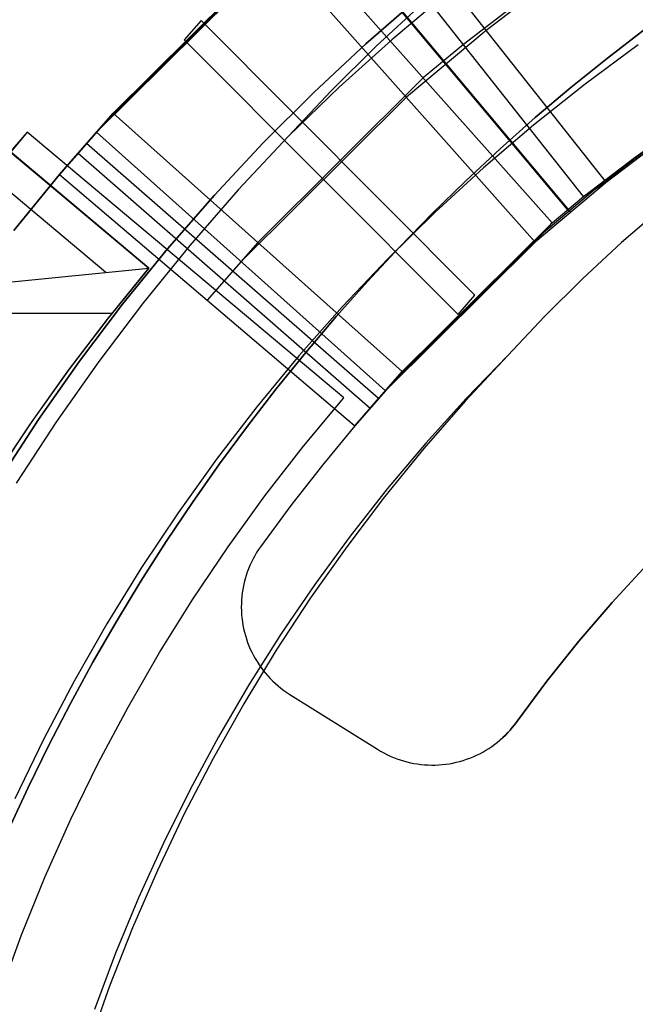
# Model space of a CAD drawing. Header units: millimetres. Extents: x 8929 to 10091, y -2708 to -1691.
# Tile 112 of 196: x 9493.41 to 9499.36, y -2052.38 to -2042.85. Entities that reach past the tile are written whole.
import ezdxf

# ---------------------------------------------------------------- set-up
doc = ezdxf.new("R2010")
doc.units = ezdxf.units.MM
for name, color, linetype in [('1', 7, 'Continuous'), ('COLOR EXT', 7, 'Continuous'), ('PLASTICO NEGRO', 7, 'Continuous')]:
    doc.layers.add(name, color=color, linetype=linetype)

msp = doc.modelspace()

# ---------------------------------------------------------------- linework, layer by layer
at = {"layer": '1', "color": 7, "true_color": 0xf4f4f4}
for p, q in [((9497.2746, -2042.6314, 206.5665), (9496.7538, -2043.0846, 206.5665)), ((9496.7538, -2043.0846, 208.3851), (9497.2746, -2042.6314, 208.3851)), ((9497.2746, -2042.6314, 207.4758), (9496.7538, -2043.0846, 207.4758)), ((9496.7538, -2043.0846, 206.5665), (9496.2489, -2043.5555, 206.5665)), ((9496.2489, -2043.5555, 208.3851), (9496.7538, -2043.0846, 208.3851)), ((9496.7538, -2043.0846, 207.4758), (9496.2489, -2043.5555, 207.4758)), ((9496.2489, -2043.5555, 206.5665), (9495.7606, -2044.0436, 206.5665)), ((9495.7606, -2044.0436, 208.3851), (9496.2489, -2043.5555, 208.3851)), ((9496.2489, -2043.5555, 207.4758), (9495.7606, -2044.0436, 207.4758)), ((9495.7606, -2044.0436, 206.5665), (9495.2894, -2044.5483, 206.5665)), ((9495.2894, -2044.5483, 208.3851), (9495.7606, -2044.0436, 208.3851)), ((9495.7606, -2044.0436, 207.4758), (9495.2894, -2044.5483, 207.4758)), ((9495.2894, -2044.5483, 206.5665), (9494.8359, -2045.0689, 206.5665)), ((9494.8359, -2045.0689, 208.3851), (9495.2894, -2044.5483, 208.3851)), ((9495.2894, -2044.5483, 207.4758), (9494.8359, -2045.0689, 207.4758)), ((9494.8359, -2045.0689, 206.5665), (9494.4006, -2045.6048, 206.5665)), ((9494.4006, -2045.6048, 208.3851), (9494.8359, -2045.0689, 208.3851)), ((9494.8359, -2045.0689, 207.4758), (9494.4006, -2045.6048, 207.4758)), ((9494.4006, -2045.6048, 206.5665), (9493.9841, -2046.1555, 206.5665)), ((9493.9841, -2046.1555, 208.3851), (9494.4006, -2045.6048, 208.3851)), ((9494.4006, -2045.6048, 207.4758), (9493.9841, -2046.1555, 207.4758)), ((9493.9841, -2046.1555, 206.5665), (9493.5869, -2046.7202, 206.5665)), ((9493.5869, -2046.7202, 208.3851), (9493.9841, -2046.1555, 208.3851)), ((9493.9841, -2046.1555, 207.4758), (9493.5869, -2046.7202, 207.4758)), ((9493.5869, -2046.7202, 206.5665), (9493.2094, -2047.2983, 206.5665)), ((9493.2094, -2047.2983, 208.3851), (9493.5869, -2046.7202, 208.3851)), ((9493.5869, -2046.7202, 207.4758), (9493.2094, -2047.2983, 207.4758))]:
    msp.add_line(p, q, dxfattribs=at)
at = {"layer": '1', "color": 7, "true_color": 0xffffff}
for p, q in [((9497.2998, -2042.6948, 44.6532), (9496.8538, -2043.1082, 44.6532)), ((9497.5254, -2042.6068, 44.6532), (9497.0031, -2043.0468, 44.6532)), ((9499.4481, -2042.9481, 37.885), (9499.089, -2043.2232, 37.885)), ((9499.089, -2043.2232, 43.1354), (9499.4481, -2042.9481, 43.1354)), ((9497.0031, -2043.0468, 44.6532), (9496.4961, -2043.5043, 44.6532)), ((9496.8538, -2043.1082, 44.6532), (9496.4221, -2043.5363, 44.6532)), ((9499.3871, -2043.094, 40.5102), (9498.8749, -2043.4744, 40.5102)), ((9499.3871, -2043.094, 43.1354), (9498.8749, -2043.4744, 43.1354)), ((9499.089, -2043.2232, 37.885), (9498.7365, -2043.5072, 37.885)), ((9498.7365, -2043.5072, 43.1354), (9499.089, -2043.2232, 43.1354)), ((9496.4961, -2043.5043, 44.6532), (9496.005, -2043.9789, 44.6532)), ((9496.4221, -2043.5363, 44.6532), (9496.005, -2043.9789, 44.6532)), ((9498.8749, -2043.4744, 40.5102), (9498.376, -2043.8722, 40.5102)), ((9498.8749, -2043.4744, 43.1354), (9498.376, -2043.8722, 43.1354)), ((9498.7365, -2043.5072, 37.885), (9498.3908, -2043.7999, 37.885)), ((9498.3908, -2043.7999, 43.1354), (9498.7365, -2043.5072, 43.1354)), ((9498.3908, -2043.7999, 37.885), (9498.052, -2044.1009, 37.885)), ((9498.052, -2044.1009, 43.1354), (9498.3908, -2043.7999, 43.1354)), ((9498.376, -2043.8722, 40.5102), (9497.8912, -2044.2869, 40.5102)), ((9498.376, -2043.8722, 43.1354), (9497.8912, -2044.2869, 43.1354)), ((9496.005, -2043.9789, 44.6532), (9495.5192, -2044.4997, 44.6532)), ((9498.052, -2044.1009, 37.885), (9497.7202, -2044.4101, 37.885)), ((9497.7202, -2044.4101, 43.1354), (9498.052, -2044.1009, 43.1354)), ((9497.8912, -2044.2869, 40.5102), (9497.421, -2044.7182, 40.5102)), ((9497.8912, -2044.2869, 43.1354), (9497.421, -2044.7182, 43.1354)), ((9497.7202, -2044.4101, 37.885), (9497.3956, -2044.7273, 37.885)), ((9497.3956, -2044.7273, 43.1354), (9497.7202, -2044.4101, 43.1354)), ((9495.5192, -2044.4997, 44.6532), (9495.0513, -2045.0369, 44.6532)), ((9499.6174, -2044.6701, 36.4032), (9499.2267, -2045.0085, 36.4032)), ((9497.421, -2044.7182, 40.5102), (9496.966, -2045.1654, 40.5102)), ((9497.421, -2044.7182, 43.1354), (9496.966, -2045.1654, 43.1354)), ((9497.3956, -2044.7273, 37.885), (9497.0783, -2045.0522, 37.885)), ((9497.0783, -2045.0522, 43.1354), (9497.3956, -2044.7273, 43.1354)), ((9495.0513, -2045.0369, 44.6532), (9494.602, -2045.5897, 44.6532)), ((9497.0783, -2045.0522, 37.885), (9496.7685, -2045.3845, 37.885)), ((9496.7685, -2045.3845, 43.1354), (9497.0783, -2045.0522, 43.1354)), ((9499.2267, -2045.0085, 36.4032), (9498.8476, -2045.3598, 36.4032)), ((9496.966, -2045.1654, 40.5102), (9496.5267, -2045.6281, 40.5102)), ((9496.966, -2045.1654, 43.1354), (9496.5267, -2045.6281, 43.1354)), ((9498.8476, -2045.3598, 36.4032), (9498.4806, -2045.7238, 36.4032)), ((9496.7685, -2045.3845, 37.885), (9496.4664, -2045.7241, 37.885)), ((9496.4664, -2045.7241, 43.1354), (9496.7685, -2045.3845, 43.1354)), ((9494.602, -2045.5897, 44.6532), (9494.1719, -2046.1574, 44.6532)), ((9496.5267, -2045.6281, 40.5102), (9496.1036, -2046.1057, 40.5102)), ((9496.5267, -2045.6281, 43.1354), (9496.1036, -2046.1057, 43.1354)), ((9496.4664, -2045.7241, 37.885), (9496.172, -2046.0707, 37.885)), ((9496.172, -2046.0707, 43.1354), (9496.4664, -2045.7241, 43.1354)), ((9498.4806, -2045.7238, 36.4032), (9498.1261, -2046.0999, 36.4032)), ((9496.1036, -2046.1057, 40.5102), (9495.6973, -2046.5975, 40.5102)), ((9496.1036, -2046.1057, 43.1354), (9495.6973, -2046.5975, 43.1354)), ((9496.172, -2046.0707, 37.885), (9495.8855, -2046.4241, 37.885)), ((9495.8855, -2046.4241, 43.1354), (9496.172, -2046.0707, 43.1354)), ((9498.1261, -2046.0999, 36.4032), (9497.7131, -2046.5427, 36.4032)), ((9498.1261, -2046.0999, 36.4032), (9497.7227, -2046.5173, 36.4032)), ((9494.1719, -2046.1574, 44.6532), (9493.7613, -2046.7395, 44.6532)), ((9495.8855, -2046.4241, 37.885), (9495.6071, -2046.784, 37.885)), ((9495.6071, -2046.784, 43.1354), (9495.8855, -2046.4241, 43.1354)), ((9495.6973, -2046.5975, 40.5102), (9495.3082, -2047.1032, 40.5102)), ((9495.6973, -2046.5975, 43.1354), (9495.3082, -2047.1032, 43.1354)), ((9497.7131, -2046.5427, 36.4032), (9497.3154, -2046.9993, 36.4032)), ((9497.7227, -2046.5173, 36.4032), (9497.3338, -2046.9483, 36.4032)), ((9493.7613, -2046.7395, 44.6532), (9493.3708, -2047.3353, 44.6532)), ((9495.6071, -2046.784, 37.885), (9495.3368, -2047.1502, 37.885)), ((9495.3368, -2047.1502, 43.1354), (9495.6071, -2046.784, 43.1354)), ((9497.3338, -2046.9483, 36.4032), (9496.9598, -2047.3923, 36.4032)), ((9497.3154, -2046.9993, 36.4032), (9496.9335, -2047.4691, 36.4032)), ((9495.3082, -2047.1032, 40.5102), (9494.9367, -2047.6219, 40.5102)), ((9495.3082, -2047.1032, 43.1354), (9494.9367, -2047.6219, 43.1354)), ((9495.3368, -2047.1502, 37.885), (9495.0749, -2047.5225, 37.885)), ((9495.0749, -2047.5225, 43.1354), (9495.3368, -2047.1502, 43.1354)), ((9496.9598, -2047.3923, 36.4032), (9496.6012, -2047.8487, 36.4032)), ((9495.0749, -2047.5225, 37.885), (9494.8215, -2047.9006, 37.885)), ((9494.8215, -2047.9006, 43.1354), (9495.0749, -2047.5225, 43.1354)), ((9496.9335, -2047.4691, 36.4032), (9496.5679, -2047.9517, 36.4032)), ((9494.9367, -2047.6219, 40.5102), (9494.5834, -2048.1532, 40.5102)), ((9494.9367, -2047.6219, 43.1354), (9494.5834, -2048.1532, 43.1354)), ((9494.8215, -2047.9006, 37.885), (9494.5768, -2048.2844, 37.885)), ((9494.5768, -2048.2844, 43.1354), (9494.8215, -2047.9006, 43.1354)), ((9496.6012, -2047.8487, 36.4032), (9496.2584, -2048.3172, 36.4032)), ((9496.5679, -2047.9517, 36.4032), (9496.2189, -2048.4465, 36.4032)), ((9494.5834, -2048.1532, 40.5102), (9494.2486, -2048.6963, 40.5102)), ((9494.5834, -2048.1532, 43.1354), (9494.2486, -2048.6963, 43.1354)), ((9494.5768, -2048.2844, 37.885), (9494.3408, -2048.6735, 37.885)), ((9494.3408, -2048.6735, 43.1354), (9494.5768, -2048.2844, 43.1354)), ((9496.2584, -2048.3172, 36.4032), (9495.9318, -2048.7971, 36.4032)), ((9496.2189, -2048.4465, 36.4032), (9495.887, -2048.9529, 36.4032)), ((9494.2486, -2048.6963, 40.5102), (9493.9328, -2049.2506, 40.5102)), ((9494.2486, -2048.6963, 43.1354), (9493.9328, -2049.2506, 43.1354)), ((9494.3408, -2048.6735, 37.885), (9494.1138, -2049.0678, 37.885)), ((9494.1138, -2049.0678, 43.1354), (9494.3408, -2048.6735, 43.1354)), ((9495.9318, -2048.7971, 36.4032), (9495.6218, -2049.2878, 36.4032)), ((9495.887, -2048.9529, 36.4032), (9495.5725, -2049.4703, 36.4032)), ((9494.1138, -2049.0678, 37.885), (9493.8958, -2049.4669, 37.885)), ((9493.8958, -2049.4669, 43.1354), (9494.1138, -2049.0678, 43.1354)), ((9493.9328, -2049.2506, 40.5102), (9493.6363, -2049.8156, 40.5102)), ((9493.9328, -2049.2506, 43.1354), (9493.6363, -2049.8156, 43.1354)), ((9495.6218, -2049.2878, 36.4032), (9495.3287, -2049.7889, 36.4032)), ((9493.8958, -2049.4669, 37.885), (9493.687, -2049.8708, 37.885)), ((9493.687, -2049.8708, 43.1354), (9493.8958, -2049.4669, 43.1354)), ((9495.5725, -2049.4703, 36.4032), (9495.2759, -2049.9982, 36.4032)), ((9493.6363, -2049.8156, 40.5102), (9493.3595, -2050.3904, 40.5102)), ((9493.6363, -2049.8156, 43.1354), (9493.3595, -2050.3904, 43.1354)), ((9495.3287, -2049.7889, 36.4032), (9495.0529, -2050.2996, 36.4032)), ((9493.687, -2049.8708, 37.885), (9493.4876, -2050.2791, 37.885)), ((9493.4876, -2050.2791, 43.1354), (9493.687, -2049.8708, 43.1354)), ((9495.2759, -2049.9982, 36.4032), (9494.9974, -2050.5358, 36.4032)), ((9493.4876, -2050.2791, 37.885), (9493.2978, -2050.6915, 37.885)), ((9493.2978, -2050.6915, 43.1354), (9493.4876, -2050.2791, 43.1354)), ((9495.0529, -2050.2996, 36.4032), (9494.7947, -2050.8195, 36.4032)), ((9494.9974, -2050.5358, 36.4032), (9494.7374, -2051.0826, 36.4032)), ((9494.7947, -2050.8195, 36.4032), (9494.5543, -2051.3479, 36.4032)), ((9494.7374, -2051.0826, 36.4032), (9494.4962, -2051.638, 36.4032)), ((9494.5543, -2051.3479, 36.4032), (9494.3322, -2051.8842, 36.4032)), ((9494.4962, -2051.638, 36.4032), (9494.2741, -2052.2013, 36.4032)), ((9494.3322, -2051.8842, 36.4032), (9494.1285, -2052.4278, 36.4032)), ((9494.2741, -2052.2013, 36.4032), (9494.0712, -2052.7718, 36.4032))]:
    msp.add_line(p, q, dxfattribs=at)
at = {"layer": 'COLOR EXT', "color": 30, "true_color": 0xff8d00}
for p, q in [((9494.6551, -2045.2559, 33.9035), (9492.1272, -2043.1347, 33.9035)), ((9492.012, -2043.426, 34.2006), (9494.2382, -2045.294, 34.2006)), ((9493.4763, -2043.9405, 16.6035), (9493.0065, -2044.5065, 16.6035)), ((9493.4763, -2043.9405, 20.1035), (9493.3145, -2044.1311, 20.1035)), ((9493.4763, -2043.9405, 20.1035), (9493.4763, -2043.9405, 16.6035)), ((9496.5408, -2046.5118, 16.6035), (9493.4763, -2043.9405, 16.6035)), ((9496.5408, -2046.5118, 20.1035), (9493.4763, -2043.9405, 20.1035)), ((9496.5408, -2046.5118, 18.3535), (9493.4763, -2043.9405, 18.3535)), ((9493.3145, -2044.1311, 31.9035), (9494.6551, -2045.2559, 31.9035)), ((9493.2645, -2045.3945, 34.9035), (9494.6551, -2045.2559, 33.9035)), ((9494.2549, -2045.7485, 33.9035), (9494.6551, -2045.2559, 33.9035)), ((9494.2549, -2045.7485, 32.6535), (9494.6551, -2045.2559, 32.6535)), ((9494.6551, -2045.2559, 31.9035), (9494.2624, -2045.739, 31.9035)), ((9494.6551, -2045.2559, 33.9035), (9494.6551, -2045.2559, 31.9035)), ((9495.0085, -2045.2262, 16.6035), (9495.0085, -2045.2262, 20.1035)), ((9494.2975, -2045.6946, 31.9035), (9492.1188, -2045.6946, 31.9035)), ((9493.8706, -2046.2535, 33.9035), (9494.2549, -2045.7485, 33.9035)), ((9493.8706, -2046.2535, 32.6535), (9494.2549, -2045.7485, 32.6535)), ((9494.2624, -2045.739, 31.9035), (9493.885, -2046.234, 31.9035)), ((9493.5025, -2046.7705, 33.9035), (9493.8706, -2046.2535, 33.9035)), ((9493.5025, -2046.7705, 32.6535), (9493.8706, -2046.2535, 32.6535)), ((9493.885, -2046.234, 31.9035), (9493.5231, -2046.7406, 31.9035)), ((9496.1509, -2046.9793, 16.6035), (9496.5408, -2046.5118, 16.6035)), ((9496.1509, -2046.9793, 20.1035), (9496.5408, -2046.5118, 20.1035)), ((9496.1509, -2046.9793, 18.3535), (9496.5408, -2046.5118, 18.3535)), ((9496.5408, -2046.5118, 20.1035), (9496.5408, -2046.5118, 16.6035)), ((9493.1509, -2047.2989, 33.9035), (9493.5025, -2046.7705, 33.9035)), ((9493.1509, -2047.2989, 32.6535), (9493.5025, -2046.7705, 32.6535)), ((9493.5231, -2046.7406, 31.9035), (9493.1772, -2047.2582, 31.9035)), ((9495.7774, -2047.4599, 16.6035), (9496.1509, -2046.9793, 16.6035)), ((9495.7774, -2047.4599, 20.1035), (9496.1509, -2046.9793, 20.1035)), ((9495.7774, -2047.4599, 18.3535), (9496.1509, -2046.9793, 18.3535)), ((9495.4205, -2047.953, 16.6035), (9495.7774, -2047.4599, 16.6035)), ((9495.4205, -2047.953, 20.1035), (9495.7774, -2047.4599, 20.1035)), ((9495.4205, -2047.953, 18.3535), (9495.7774, -2047.4599, 18.3535)), ((9495.0807, -2048.458, 16.6035), (9495.4205, -2047.953, 16.6035)), ((9495.0807, -2048.458, 20.1035), (9495.4205, -2047.953, 20.1035)), ((9495.0807, -2048.458, 18.3535), (9495.4205, -2047.953, 18.3535)), ((9494.7585, -2048.9744, 16.6035), (9495.0807, -2048.458, 16.6035)), ((9494.7585, -2048.9744, 20.1035), (9495.0807, -2048.458, 20.1035)), ((9494.7585, -2048.9744, 18.3535), (9495.0807, -2048.458, 18.3535)), ((9494.4541, -2049.5016, 16.6035), (9494.7585, -2048.9744, 16.6035)), ((9494.4541, -2049.5016, 20.1035), (9494.7585, -2048.9744, 20.1035)), ((9494.4541, -2049.5016, 18.3535), (9494.7585, -2048.9744, 18.3535)), ((9494.168, -2050.0388, 16.6035), (9494.4541, -2049.5016, 16.6035)), ((9494.168, -2050.0388, 20.1035), (9494.4541, -2049.5016, 20.1035)), ((9494.168, -2050.0388, 18.3535), (9494.4541, -2049.5016, 18.3535)), ((9493.9005, -2050.5856, 16.6035), (9494.168, -2050.0388, 16.6035)), ((9493.9005, -2050.5856, 20.1035), (9494.168, -2050.0388, 20.1035)), ((9493.9005, -2050.5856, 18.3535), (9494.168, -2050.0388, 18.3535)), ((9493.6519, -2051.1412, 16.6035), (9493.9005, -2050.5856, 16.6035)), ((9493.6519, -2051.1412, 20.1035), (9493.9005, -2050.5856, 20.1035)), ((9493.6519, -2051.1412, 18.3535), (9493.9005, -2050.5856, 18.3535)), ((9493.4225, -2051.705, 16.6035), (9493.6519, -2051.1412, 16.6035)), ((9493.4225, -2051.705, 20.1035), (9493.6519, -2051.1412, 20.1035)), ((9493.4225, -2051.705, 18.3535), (9493.6519, -2051.1412, 18.3535)), ((9493.2126, -2052.2764, 16.6035), (9493.4225, -2051.705, 16.6035)), ((9493.2126, -2052.2764, 20.1035), (9493.4225, -2051.705, 20.1035)), ((9493.2126, -2052.2764, 18.3535), (9493.4225, -2051.705, 18.3535))]:
    msp.add_line(p, q, dxfattribs=at)
at = {"layer": 'PLASTICO NEGRO', "color": 254, "true_color": 0xcad1ee}
for p, q in [((9496.7537, -2041.486, 31.8559), (9499.077, -2044.4286, 31.778)), ((9498.8582, -2044.5622, 30.3), (9496.5349, -2041.6196, 30.3779)), ((9498.7047, -2044.6874, 30.318), (9496.296, -2041.8147, 30.4053)), ((9496.3222, -2041.8385, 31.9043), (9498.7309, -2044.7113, 31.8171)), ((9494.3105, -2043.7559, 29.9685), (9496.0626, -2042.0157, 30.3798)), ((9498.5552, -2044.8163, 30.3013), (9496.0626, -2042.0157, 30.3798)), ((9495.9808, -2042.1092, 31.1195), (9494.2298, -2043.8484, 30.7084)), ((9494.149, -2043.9409, 31.4482), (9495.899, -2042.2028, 31.8591)), ((9495.899, -2042.2028, 31.8591), (9498.3916, -2045.0034, 31.7806)), ((9498.4423, -2042.5538, 31.7028), (9497.9153, -2042.9573, 31.8169)), ((9498.2249, -2042.6864, 30.2246), (9497.6965, -2043.0909, 30.339)), ((9495.16, -2042.8614, 30.1737), (9494.9975, -2043.0475, 31.6532)), ((9497.8078, -2045.5166, 30.1306), (9495.16, -2042.8614, 30.1737)), ((9497.9153, -2042.9573, 31.8169), (9497.1453, -2043.6031, 31.8198)), ((9494.9975, -2043.0475, 31.6532), (9497.6452, -2045.7027, 31.6101)), ((9497.6965, -2043.0909, 30.339), (9497.3089, -2043.416, 30.3406)), ((9497.3089, -2043.416, 30.3406), (9495.7074, -2045.0066, 29.9646)), ((9497.1453, -2043.6031, 31.8198), (9495.5459, -2045.1916, 31.4443)), ((9493.7917, -2044.3501, 29.9035), (9494.3105, -2043.7559, 29.9685)), ((9494.3105, -2043.7559, 29.9685), (9494.149, -2043.9409, 31.4482)), ((9497.1043, -2046.2573, 29.9607), (9494.3105, -2043.7559, 29.9685)), ((9499.3571, -2044.1814, 30.1922), (9499.8692, -2043.8184, 30.0847)), ((9494.2298, -2043.8484, 30.7084), (9493.7917, -2044.3501, 30.6535)), ((9493.7917, -2044.3501, 31.4035), (9494.149, -2043.9409, 31.4482)), ((9494.149, -2043.9409, 31.4482), (9496.9428, -2046.4423, 31.4404)), ((9494.0501, -2044.0503, 29.9198), (9493.9698, -2044.1434, 31.4147)), ((9496.8749, -2046.5167, 29.9178), (9494.0501, -2044.0503, 29.9198)), ((9499.4657, -2044.1152, 30.9313), (9498.9676, -2044.4954, 31.039)), ((9499.5743, -2044.049, 31.6705), (9499.077, -2044.4286, 31.778)), ((9493.9698, -2044.1434, 31.4147), (9496.7946, -2046.6099, 31.4127)), ((9498.8582, -2044.5622, 30.3), (9499.3571, -2044.1814, 30.1922)), ((9493.347, -2044.8905, 29.9035), (9493.7917, -2044.3501, 29.9035)), ((9493.347, -2044.8905, 31.4035), (9493.7917, -2044.3501, 31.4035)), ((9493.7917, -2044.3501, 30.6535), (9493.347, -2044.8905, 30.6535)), ((9493.7917, -2044.3501, 31.4035), (9493.7917, -2044.3501, 29.9035)), ((9493.7917, -2044.3501, 31.4035), (9496.6478, -2046.7802, 31.4035)), ((9493.7917, -2044.3501, 29.9035), (9496.6478, -2046.7802, 29.9035)), ((9499.077, -2044.4286, 31.778), (9498.3916, -2045.0034, 31.7806)), ((9498.9676, -2044.4954, 31.039), (9498.4734, -2044.9098, 31.0409)), ((9499.077, -2044.4286, 31.778), (9498.8582, -2044.5622, 30.3)), ((9498.5552, -2044.8163, 30.3013), (9498.8582, -2044.5622, 30.3)), ((9498.7309, -2044.7113, 31.8171), (9498.7047, -2044.6874, 30.318)), ((9497.1043, -2046.2573, 29.9607), (9498.5552, -2044.8163, 30.3013)), ((9498.3916, -2045.0034, 31.7806), (9498.5552, -2044.8163, 30.3013)), ((9498.4734, -2044.9098, 31.0409), (9497.0236, -2046.3498, 30.7006)), ((9495.7074, -2045.0066, 29.9646), (9495.2198, -2045.5651, 29.9035)), ((9498.3916, -2045.0034, 31.7806), (9496.9428, -2046.4423, 31.4404)), ((9495.5459, -2045.1916, 31.4443), (9495.2198, -2045.5651, 31.4035)), ((9497.6452, -2045.7027, 31.6101), (9497.8078, -2045.5166, 30.1306)), ((9496.6478, -2046.7802, 29.9035), (9497.1043, -2046.2573, 29.9607)), ((9496.9428, -2046.4423, 31.4404), (9497.1043, -2046.2573, 29.9607)), ((9497.0236, -2046.3498, 30.7006), (9496.6478, -2046.7802, 30.6535)), ((9496.9428, -2046.4423, 31.4404), (9496.6478, -2046.7802, 31.4035)), ((9496.7946, -2046.6099, 31.4127), (9496.8749, -2046.5167, 29.9178)), ((9496.6478, -2046.7802, 31.4035), (9496.3324, -2047.1616, 31.4035)), ((9496.6478, -2046.7802, 29.9035), (9496.3324, -2047.1616, 29.9035)), ((9496.6478, -2046.7802, 30.6535), (9496.3324, -2047.1616, 30.6535)), ((9496.6478, -2046.7802, 31.4035), (9496.6478, -2046.7802, 29.9035)), ((9496.3324, -2047.1616, 31.4035), (9496.0279, -2047.5519, 31.4035)), ((9496.3324, -2047.1616, 29.9035), (9496.0279, -2047.5519, 29.9035)), ((9496.3324, -2047.1616, 30.6535), (9496.0279, -2047.5519, 30.6535)), ((9496.1788, -2047.3557, 29.9035), (9496.1788, -2047.3557, 31.4035)), ((9496.0279, -2047.5519, 31.4035), (9495.7346, -2047.9506, 31.4035)), ((9496.0279, -2047.5519, 29.9035), (9495.7346, -2047.9506, 29.9035)), ((9496.0279, -2047.5519, 30.6535), (9495.7346, -2047.9506, 30.6535)), ((9495.6963, -2048.0084, 29.9035), (9495.6786, -2048.0383, 29.9035)), ((9495.6963, -2048.0084, 31.4035), (9495.6786, -2048.0383, 31.4035)), ((9495.6963, -2048.0084, 30.6535), (9495.6786, -2048.0383, 30.6535)), ((9495.7149, -2047.9792, 29.9035), (9495.6963, -2048.0084, 29.9035)), ((9495.7149, -2047.9792, 31.4035), (9495.6963, -2048.0084, 31.4035)), ((9495.7149, -2047.9792, 30.6535), (9495.6963, -2048.0084, 30.6535)), ((9495.7346, -2047.9506, 29.9035), (9495.7149, -2047.9792, 29.9035)), ((9495.7346, -2047.9506, 31.4035), (9495.7149, -2047.9792, 31.4035)), ((9495.7346, -2047.9506, 30.6535), (9495.7149, -2047.9792, 30.6535)), ((9495.7346, -2047.9506, 31.4035), (9495.7346, -2047.9506, 29.9035)), ((9495.6465, -2048.0998, 29.9035), (9495.632, -2048.1314, 29.9035)), ((9495.6465, -2048.0998, 31.4035), (9495.632, -2048.1314, 31.4035)), ((9495.6465, -2048.0998, 30.6535), (9495.632, -2048.1314, 30.6535)), ((9495.662, -2048.0688, 29.9035), (9495.6465, -2048.0998, 29.9035)), ((9495.662, -2048.0688, 31.4035), (9495.6465, -2048.0998, 31.4035)), ((9495.662, -2048.0688, 30.6535), (9495.6465, -2048.0998, 30.6535)), ((9495.6786, -2048.0383, 29.9035), (9495.662, -2048.0688, 29.9035)), ((9495.6786, -2048.0383, 31.4035), (9495.662, -2048.0688, 31.4035)), ((9495.6786, -2048.0383, 30.6535), (9495.662, -2048.0688, 30.6535)), ((9499.1371, -2048.4891, 29.9035), (9499.4723, -2048.1247, 29.9035)), ((9499.1371, -2048.4891, 31.4035), (9499.4723, -2048.1247, 31.4035)), ((9499.4723, -2048.1247, 30.6535), (9499.1371, -2048.4891, 30.6535)), ((9495.6065, -2048.1959, 29.9035), (9495.5954, -2048.2288, 29.9035)), ((9495.6065, -2048.1959, 31.4035), (9495.5954, -2048.2288, 31.4035)), ((9495.6065, -2048.1959, 30.6535), (9495.5954, -2048.2288, 30.6535)), ((9495.6187, -2048.1634, 29.9035), (9495.6065, -2048.1959, 29.9035)), ((9495.6187, -2048.1634, 31.4035), (9495.6065, -2048.1959, 31.4035)), ((9495.6187, -2048.1634, 30.6535), (9495.6065, -2048.1959, 30.6535)), ((9495.632, -2048.1314, 29.9035), (9495.6187, -2048.1634, 29.9035)), ((9495.632, -2048.1314, 31.4035), (9495.6187, -2048.1634, 31.4035)), ((9495.632, -2048.1314, 30.6535), (9495.6187, -2048.1634, 30.6535)), ((9495.5767, -2048.2957, 29.9035), (9495.5691, -2048.3295, 29.9035)), ((9495.5767, -2048.2957, 31.4035), (9495.5691, -2048.3295, 31.4035)), ((9495.5767, -2048.2957, 30.6535), (9495.5691, -2048.3295, 30.6535)), ((9495.5854, -2048.2621, 29.9035), (9495.5767, -2048.2957, 29.9035)), ((9495.5854, -2048.2621, 31.4035), (9495.5767, -2048.2957, 31.4035)), ((9495.5854, -2048.2621, 30.6535), (9495.5767, -2048.2957, 30.6535)), ((9495.5954, -2048.2288, 29.9035), (9495.5854, -2048.2621, 29.9035)), ((9495.5954, -2048.2288, 31.4035), (9495.5854, -2048.2621, 31.4035)), ((9495.5954, -2048.2288, 30.6535), (9495.5854, -2048.2621, 30.6535)), ((9495.5574, -2048.3979, 29.9035), (9495.5533, -2048.4324, 29.9035)), ((9495.5574, -2048.3979, 31.4035), (9495.5533, -2048.4324, 31.4035)), ((9495.5574, -2048.3979, 30.6535), (9495.5533, -2048.4324, 30.6535)), ((9495.5626, -2048.3636, 29.9035), (9495.5574, -2048.3979, 29.9035)), ((9495.5626, -2048.3636, 31.4035), (9495.5574, -2048.3979, 31.4035)), ((9495.5626, -2048.3636, 30.6535), (9495.5574, -2048.3979, 30.6535)), ((9495.5691, -2048.3295, 29.9035), (9495.5626, -2048.3636, 29.9035)), ((9495.5691, -2048.3295, 31.4035), (9495.5626, -2048.3636, 31.4035)), ((9495.5691, -2048.3295, 30.6535), (9495.5626, -2048.3636, 30.6535)), ((9495.5489, -2048.5017, 29.9035), (9495.5484, -2048.5364, 29.9035)), ((9495.5489, -2048.5017, 31.4035), (9495.5484, -2048.5364, 31.4035)), ((9495.5489, -2048.5017, 30.6535), (9495.5484, -2048.5364, 30.6535)), ((9495.5505, -2048.467, 29.9035), (9495.5489, -2048.5017, 29.9035)), ((9495.5505, -2048.467, 31.4035), (9495.5489, -2048.5017, 31.4035)), ((9495.5505, -2048.467, 30.6535), (9495.5489, -2048.5017, 30.6535)), ((9495.5533, -2048.4324, 29.9035), (9495.5505, -2048.467, 29.9035)), ((9495.5533, -2048.4324, 31.4035), (9495.5505, -2048.467, 31.4035)), ((9495.5533, -2048.4324, 30.6535), (9495.5505, -2048.467, 30.6535)), ((9498.8147, -2048.8647, 29.9035), (9499.1371, -2048.4891, 29.9035)), ((9498.8147, -2048.8647, 31.4035), (9499.1371, -2048.4891, 31.4035)), ((9499.1371, -2048.4891, 30.6535), (9498.8147, -2048.8647, 30.6535)), ((9495.5484, -2048.5364, 29.9035), (9495.5492, -2048.5711, 29.9035)), ((9495.5484, -2048.5364, 31.4035), (9495.5492, -2048.5711, 31.4035)), ((9495.5484, -2048.5364, 30.6535), (9495.5492, -2048.5711, 30.6535)), ((9495.5492, -2048.5711, 29.9035), (9495.5511, -2048.6057, 29.9035)), ((9495.5492, -2048.5711, 31.4035), (9495.5511, -2048.6057, 31.4035)), ((9495.5492, -2048.5711, 30.6535), (9495.5511, -2048.6057, 30.6535)), ((9495.5511, -2048.6057, 29.9035), (9495.5543, -2048.6403, 29.9035)), ((9495.5511, -2048.6057, 31.4035), (9495.5543, -2048.6403, 31.4035)), ((9495.5511, -2048.6057, 30.6535), (9495.5543, -2048.6403, 30.6535)), ((9495.5543, -2048.6403, 29.9035), (9495.5587, -2048.6747, 29.9035)), ((9495.5543, -2048.6403, 31.4035), (9495.5587, -2048.6747, 31.4035)), ((9495.5543, -2048.6403, 30.6535), (9495.5587, -2048.6747, 30.6535)), ((9495.5587, -2048.6747, 29.9035), (9495.5642, -2048.709, 29.9035)), ((9495.5587, -2048.6747, 31.4035), (9495.5642, -2048.709, 31.4035)), ((9495.5587, -2048.6747, 30.6535), (9495.5642, -2048.709, 30.6535)), ((9495.5642, -2048.709, 29.9035), (9495.571, -2048.743, 29.9035)), ((9495.5642, -2048.709, 31.4035), (9495.571, -2048.743, 31.4035)), ((9495.5642, -2048.709, 30.6535), (9495.571, -2048.743, 30.6535)), ((9495.571, -2048.743, 29.9035), (9495.5789, -2048.7768, 29.9035)), ((9495.571, -2048.743, 31.4035), (9495.5789, -2048.7768, 31.4035)), ((9495.571, -2048.743, 30.6535), (9495.5789, -2048.7768, 30.6535)), ((9495.5789, -2048.7768, 29.9035), (9495.588, -2048.8103, 29.9035)), ((9495.5789, -2048.7768, 31.4035), (9495.588, -2048.8103, 31.4035)), ((9495.5789, -2048.7768, 30.6535), (9495.588, -2048.8103, 30.6535)), ((9495.588, -2048.8103, 29.9035), (9495.5982, -2048.8435, 29.9035)), ((9495.588, -2048.8103, 31.4035), (9495.5982, -2048.8435, 31.4035)), ((9495.588, -2048.8103, 30.6535), (9495.5982, -2048.8435, 30.6535)), ((9495.5982, -2048.8435, 29.9035), (9495.6096, -2048.8763, 29.9035)), ((9495.5982, -2048.8435, 31.4035), (9495.6096, -2048.8763, 31.4035)), ((9495.5982, -2048.8435, 30.6535), (9495.6096, -2048.8763, 30.6535)), ((9495.6096, -2048.8763, 29.9035), (9495.6222, -2048.9087, 29.9035)), ((9495.6096, -2048.8763, 31.4035), (9495.6222, -2048.9087, 31.4035)), ((9495.6096, -2048.8763, 30.6535), (9495.6222, -2048.9087, 30.6535)), ((9498.5052, -2049.2511, 29.9035), (9498.8147, -2048.8647, 29.9035)), ((9498.5052, -2049.2511, 31.4035), (9498.8147, -2048.8647, 31.4035)), ((9498.8147, -2048.8647, 30.6535), (9498.5052, -2049.2511, 30.6535)), ((9495.6222, -2048.9087, 29.9035), (9495.6358, -2048.9406, 29.9035)), ((9495.6222, -2048.9087, 31.4035), (9495.6358, -2048.9406, 31.4035)), ((9495.6222, -2048.9087, 30.6535), (9495.6358, -2048.9406, 30.6535)), ((9495.6358, -2048.9406, 29.9035), (9495.6505, -2048.972, 29.9035)), ((9495.6358, -2048.9406, 31.4035), (9495.6505, -2048.972, 31.4035)), ((9495.6358, -2048.9406, 30.6535), (9495.6505, -2048.972, 30.6535)), ((9495.6505, -2048.972, 29.9035), (9495.6664, -2049.0029, 29.9035)), ((9495.6505, -2048.972, 31.4035), (9495.6664, -2049.0029, 31.4035)), ((9495.6505, -2048.972, 30.6535), (9495.6664, -2049.0029, 30.6535)), ((9495.6664, -2049.0029, 29.9035), (9495.6832, -2049.0332, 29.9035)), ((9495.6664, -2049.0029, 31.4035), (9495.6832, -2049.0332, 31.4035)), ((9495.6664, -2049.0029, 30.6535), (9495.6832, -2049.0332, 30.6535)), ((9495.6832, -2049.0332, 29.9035), (9495.7012, -2049.0629, 29.9035)), ((9495.6832, -2049.0332, 31.4035), (9495.7012, -2049.0629, 31.4035)), ((9495.6832, -2049.0332, 30.6535), (9495.7012, -2049.0629, 30.6535)), ((9495.7012, -2049.0629, 29.9035), (9495.7201, -2049.092, 29.9035)), ((9495.7012, -2049.0629, 31.4035), (9495.7201, -2049.092, 31.4035)), ((9495.7012, -2049.0629, 30.6535), (9495.7201, -2049.092, 30.6535)), ((9495.7201, -2049.092, 29.9035), (9495.7401, -2049.1204, 29.9035)), ((9495.7201, -2049.092, 31.4035), (9495.7401, -2049.1204, 31.4035)), ((9495.7201, -2049.092, 30.6535), (9495.7401, -2049.1204, 30.6535)), ((9495.7401, -2049.1204, 29.9035), (9495.761, -2049.1481, 29.9035)), ((9495.7401, -2049.1204, 31.4035), (9495.761, -2049.1481, 31.4035)), ((9495.7401, -2049.1204, 30.6535), (9495.761, -2049.1481, 30.6535)), ((9495.761, -2049.1481, 29.9035), (9495.7828, -2049.1751, 29.9035)), ((9495.761, -2049.1481, 31.4035), (9495.7828, -2049.1751, 31.4035)), ((9495.761, -2049.1481, 30.6535), (9495.7828, -2049.1751, 30.6535)), ((9495.7828, -2049.1751, 29.9035), (9495.8056, -2049.2013, 29.9035)), ((9495.7828, -2049.1751, 31.4035), (9495.8056, -2049.2013, 31.4035)), ((9495.7828, -2049.1751, 30.6535), (9495.8056, -2049.2013, 30.6535)), ((9495.8056, -2049.2013, 29.9035), (9495.8293, -2049.2266, 29.9035)), ((9495.8056, -2049.2013, 31.4035), (9495.8293, -2049.2266, 31.4035)), ((9495.8056, -2049.2013, 30.6535), (9495.8293, -2049.2266, 30.6535)), ((9495.8164, -2049.213, 29.9035), (9495.8164, -2049.213, 31.4035)), ((9495.8293, -2049.2266, 29.9035), (9495.8539, -2049.2512, 29.9035)), ((9495.8293, -2049.2266, 31.4035), (9495.8539, -2049.2512, 31.4035)), ((9495.8293, -2049.2266, 30.6535), (9495.8539, -2049.2512, 30.6535)), ((9495.8539, -2049.2512, 29.9035), (9495.8793, -2049.2749, 29.9035)), ((9495.8539, -2049.2512, 31.4035), (9495.8793, -2049.2749, 31.4035)), ((9495.8539, -2049.2512, 30.6535), (9495.8793, -2049.2749, 30.6535)), ((9498.2091, -2049.6479, 29.9035), (9498.5052, -2049.2511, 29.9035)), ((9498.2091, -2049.6479, 31.4035), (9498.5052, -2049.2511, 31.4035)), ((9498.5052, -2049.2511, 30.6535), (9498.2091, -2049.6479, 30.6535)), ((9495.8793, -2049.2749, 29.9035), (9495.9054, -2049.2976, 29.9035)), ((9495.8793, -2049.2749, 31.4035), (9495.9054, -2049.2976, 31.4035)), ((9495.8793, -2049.2749, 30.6535), (9495.9054, -2049.2976, 30.6535)), ((9495.9054, -2049.2976, 29.9035), (9495.9324, -2049.3195, 29.9035)), ((9495.9054, -2049.2976, 31.4035), (9495.9324, -2049.3195, 31.4035)), ((9495.9054, -2049.2976, 30.6535), (9495.9324, -2049.3195, 30.6535)), ((9495.9324, -2049.3195, 29.9035), (9495.9601, -2049.3404, 29.9035)), ((9495.9324, -2049.3195, 31.4035), (9495.9601, -2049.3404, 31.4035)), ((9495.9324, -2049.3195, 30.6535), (9495.9601, -2049.3404, 30.6535)), ((9495.9601, -2049.3404, 29.9035), (9495.9885, -2049.3603, 29.9035)), ((9495.9601, -2049.3404, 31.4035), (9495.9885, -2049.3603, 31.4035)), ((9495.9601, -2049.3404, 30.6535), (9495.9885, -2049.3603, 30.6535)), ((9495.9885, -2049.3603, 29.9035), (9496.0176, -2049.3792, 29.9035)), ((9495.9885, -2049.3603, 31.4035), (9496.0176, -2049.3792, 31.4035)), ((9495.9885, -2049.3603, 30.6535), (9496.0176, -2049.3792, 30.6535)), ((9496.0176, -2049.3792, 29.9035), (9496.8668, -2049.911, 29.9035)), ((9496.0176, -2049.3792, 31.4035), (9496.0176, -2049.3792, 29.9035)), ((9496.0176, -2049.3792, 31.4035), (9496.8668, -2049.911, 31.4035)), ((9496.0176, -2049.3792, 30.6535), (9496.8668, -2049.911, 30.6535)), ((9496.4422, -2049.6451, 29.9035), (9496.4422, -2049.6451, 31.4035)), ((9498.1894, -2049.6742, 29.9035), (9498.2091, -2049.6479, 29.9035)), ((9498.2091, -2049.6479, 31.4035), (9498.1894, -2049.6742, 31.4035)), ((9498.1894, -2049.6742, 30.6535), (9498.2091, -2049.6479, 30.6535)), ((9498.2091, -2049.6479, 29.9035), (9498.2091, -2049.6479, 31.4035)), ((9498.1025, -2049.7728, 29.9035), (9498.1255, -2049.7492, 29.9035)), ((9498.1255, -2049.7492, 31.4035), (9498.1025, -2049.7728, 31.4035)), ((9498.1025, -2049.7728, 30.6535), (9498.1255, -2049.7492, 30.6535)), ((9498.1255, -2049.7492, 29.9035), (9498.1476, -2049.7249, 29.9035)), ((9498.1476, -2049.7249, 31.4035), (9498.1255, -2049.7492, 31.4035)), ((9498.1255, -2049.7492, 30.6535), (9498.1476, -2049.7249, 30.6535)), ((9498.1476, -2049.7249, 29.9035), (9498.1689, -2049.6999, 29.9035)), ((9498.1689, -2049.6999, 31.4035), (9498.1476, -2049.7249, 31.4035)), ((9498.1476, -2049.7249, 30.6535), (9498.1689, -2049.6999, 30.6535)), ((9498.1689, -2049.6999, 29.9035), (9498.1894, -2049.6742, 29.9035)), ((9498.1894, -2049.6742, 31.4035), (9498.1689, -2049.6999, 31.4035)), ((9498.1689, -2049.6999, 30.6535), (9498.1894, -2049.6742, 30.6535)), ((9497.9997, -2049.8619, 29.9035), (9498.0268, -2049.8407, 29.9035)), ((9497.9997, -2049.8619, 31.4035), (9498.0268, -2049.8407, 31.4035)), ((9497.9997, -2049.8619, 30.6535), (9498.0268, -2049.8407, 30.6535)), ((9498.0268, -2049.8407, 29.9035), (9498.0532, -2049.8186, 29.9035)), ((9498.0268, -2049.8407, 31.4035), (9498.0532, -2049.8186, 31.4035)), ((9498.0268, -2049.8407, 30.6535), (9498.0532, -2049.8186, 30.6535)), ((9498.0532, -2049.8186, 29.9035), (9498.0789, -2049.7956, 29.9035)), ((9498.0532, -2049.8186, 31.4035), (9498.0789, -2049.7956, 31.4035)), ((9498.0532, -2049.8186, 30.6535), (9498.0789, -2049.7956, 30.6535)), ((9498.0789, -2049.7956, 29.9035), (9498.1025, -2049.7728, 29.9035)), ((9498.1025, -2049.7728, 31.4035), (9498.0789, -2049.7956, 31.4035)), ((9498.0789, -2049.7956, 30.6535), (9498.1025, -2049.7728, 30.6535)), ((9498.0789, -2049.7956, 31.4035), (9498.0789, -2049.7956, 29.9035)), ((9496.8668, -2049.911, 29.9035), (9496.8668, -2049.911, 31.4035)), ((9496.8668, -2049.911, 29.9035), (9496.8963, -2049.9288, 29.9035)), ((9496.8668, -2049.911, 31.4035), (9496.8963, -2049.9288, 31.4035)), ((9496.8668, -2049.911, 30.6535), (9496.8963, -2049.9288, 30.6535)), ((9496.8963, -2049.9288, 29.9035), (9496.9264, -2049.9456, 29.9035)), ((9496.8963, -2049.9288, 31.4035), (9496.9264, -2049.9456, 31.4035)), ((9496.8963, -2049.9288, 30.6535), (9496.9264, -2049.9456, 30.6535)), ((9497.854, -2049.9533, 29.9035), (9497.8843, -2049.9371, 29.9035)), ((9497.854, -2049.9533, 31.4035), (9497.8843, -2049.9371, 31.4035)), ((9497.854, -2049.9533, 30.6535), (9497.8843, -2049.9371, 30.6535)), ((9497.8843, -2049.9371, 29.9035), (9497.9141, -2049.9198, 29.9035)), ((9497.8843, -2049.9371, 31.4035), (9497.9141, -2049.9198, 31.4035)), ((9497.8843, -2049.9371, 30.6535), (9497.9141, -2049.9198, 30.6535)), ((9497.9141, -2049.9198, 29.9035), (9497.9433, -2049.9015, 29.9035)), ((9497.9141, -2049.9198, 31.4035), (9497.9433, -2049.9015, 31.4035)), ((9497.9141, -2049.9198, 30.6535), (9497.9433, -2049.9015, 30.6535)), ((9497.9433, -2049.9015, 29.9035), (9497.9718, -2049.8822, 29.9035)), ((9497.9433, -2049.9015, 31.4035), (9497.9718, -2049.8822, 31.4035)), ((9497.9433, -2049.9015, 30.6535), (9497.9718, -2049.8822, 30.6535)), ((9497.9718, -2049.8822, 29.9035), (9497.9997, -2049.8619, 29.9035)), ((9497.9718, -2049.8822, 31.4035), (9497.9997, -2049.8619, 31.4035)), ((9497.9718, -2049.8822, 30.6535), (9497.9997, -2049.8619, 30.6535)), ((9496.9264, -2049.9456, 29.9035), (9496.9571, -2049.9613, 29.9035)), ((9496.9264, -2049.9456, 31.4035), (9496.9571, -2049.9613, 31.4035)), ((9496.9264, -2049.9456, 30.6535), (9496.9571, -2049.9613, 30.6535)), ((9496.9571, -2049.9613, 29.9035), (9496.9883, -2049.9759, 29.9035)), ((9496.9571, -2049.9613, 31.4035), (9496.9883, -2049.9759, 31.4035)), ((9496.9571, -2049.9613, 30.6535), (9496.9883, -2049.9759, 30.6535)), ((9496.9883, -2049.9759, 29.9035), (9497.0199, -2049.9895, 29.9035)), ((9496.9883, -2049.9759, 31.4035), (9497.0199, -2049.9895, 31.4035)), ((9496.9883, -2049.9759, 30.6535), (9497.0199, -2049.9895, 30.6535)), ((9497.0199, -2049.9895, 29.9035), (9497.052, -2050.0019, 29.9035)), ((9497.0199, -2049.9895, 31.4035), (9497.052, -2050.0019, 31.4035)), ((9497.0199, -2049.9895, 30.6535), (9497.052, -2050.0019, 30.6535)), ((9497.052, -2050.0019, 29.9035), (9497.0846, -2050.0133, 29.9035)), ((9497.052, -2050.0019, 31.4035), (9497.0846, -2050.0133, 31.4035)), ((9497.052, -2050.0019, 30.6535), (9497.0846, -2050.0133, 30.6535)), ((9497.0846, -2050.0133, 29.9035), (9497.1175, -2050.0235, 29.9035)), ((9497.0846, -2050.0133, 31.4035), (9497.1175, -2050.0235, 31.4035)), ((9497.0846, -2050.0133, 30.6535), (9497.1175, -2050.0235, 30.6535)), ((9497.1175, -2050.0235, 29.9035), (9497.1507, -2050.0326, 29.9035)), ((9497.1175, -2050.0235, 31.4035), (9497.1507, -2050.0326, 31.4035)), ((9497.1175, -2050.0235, 30.6535), (9497.1507, -2050.0326, 30.6535)), ((9497.1507, -2050.0326, 29.9035), (9497.1842, -2050.0405, 29.9035)), ((9497.1507, -2050.0326, 31.4035), (9497.1842, -2050.0405, 31.4035)), ((9497.1507, -2050.0326, 30.6535), (9497.1842, -2050.0405, 30.6535)), ((9497.6283, -2050.0366, 29.9035), (9497.6616, -2050.028, 29.9035)), ((9497.6283, -2050.0366, 31.4035), (9497.6616, -2050.028, 31.4035)), ((9497.6283, -2050.0366, 30.6535), (9497.6616, -2050.028, 30.6535)), ((9497.6616, -2050.028, 29.9035), (9497.6947, -2050.0184, 29.9035)), ((9497.6616, -2050.028, 31.4035), (9497.6947, -2050.0184, 31.4035)), ((9497.6616, -2050.028, 30.6535), (9497.6947, -2050.0184, 30.6535)), ((9497.6947, -2050.0184, 29.9035), (9497.7274, -2050.0076, 29.9035)), ((9497.6947, -2050.0184, 31.4035), (9497.7274, -2050.0076, 31.4035)), ((9497.6947, -2050.0184, 30.6535), (9497.7274, -2050.0076, 30.6535)), ((9497.7274, -2050.0076, 29.9035), (9497.7597, -2049.9956, 29.9035)), ((9497.7274, -2050.0076, 31.4035), (9497.7597, -2049.9956, 31.4035)), ((9497.7274, -2050.0076, 30.6535), (9497.7597, -2049.9956, 30.6535)), ((9497.7597, -2049.9956, 29.9035), (9497.7916, -2049.9826, 29.9035)), ((9497.7597, -2049.9956, 31.4035), (9497.7916, -2049.9826, 31.4035)), ((9497.7597, -2049.9956, 30.6535), (9497.7916, -2049.9826, 30.6535)), ((9497.7916, -2049.9826, 29.9035), (9497.823, -2049.9685, 29.9035)), ((9497.7916, -2049.9826, 31.4035), (9497.823, -2049.9685, 31.4035)), ((9497.7916, -2049.9826, 30.6535), (9497.823, -2049.9685, 30.6535)), ((9497.823, -2049.9685, 29.9035), (9497.854, -2049.9533, 29.9035)), ((9497.823, -2049.9685, 31.4035), (9497.854, -2049.9533, 31.4035)), ((9497.823, -2049.9685, 30.6535), (9497.854, -2049.9533, 30.6535)), ((9497.1842, -2050.0405, 29.9035), (9497.218, -2050.0473, 29.9035)), ((9497.1842, -2050.0405, 31.4035), (9497.218, -2050.0473, 31.4035)), ((9497.1842, -2050.0405, 30.6535), (9497.218, -2050.0473, 30.6535)), ((9497.218, -2050.0473, 29.9035), (9497.252, -2050.0529, 29.9035)), ((9497.218, -2050.0473, 31.4035), (9497.252, -2050.0529, 31.4035)), ((9497.218, -2050.0473, 30.6535), (9497.252, -2050.0529, 30.6535)), ((9497.252, -2050.0529, 29.9035), (9497.2861, -2050.0573, 29.9035)), ((9497.252, -2050.0529, 31.4035), (9497.2861, -2050.0573, 31.4035)), ((9497.252, -2050.0529, 30.6535), (9497.2861, -2050.0573, 30.6535)), ((9497.2861, -2050.0573, 29.9035), (9497.3204, -2050.0605, 29.9035)), ((9497.2861, -2050.0573, 31.4035), (9497.3204, -2050.0605, 31.4035)), ((9497.2861, -2050.0573, 30.6535), (9497.3204, -2050.0605, 30.6535)), ((9497.3204, -2050.0605, 29.9035), (9497.3548, -2050.0626, 29.9035)), ((9497.3204, -2050.0605, 31.4035), (9497.3548, -2050.0626, 31.4035)), ((9497.3204, -2050.0605, 30.6535), (9497.3548, -2050.0626, 30.6535)), ((9497.3548, -2050.0626, 29.9035), (9497.3892, -2050.0635, 29.9035)), ((9497.3548, -2050.0626, 31.4035), (9497.3892, -2050.0635, 31.4035)), ((9497.3548, -2050.0626, 30.6535), (9497.3892, -2050.0635, 30.6535)), ((9497.3892, -2050.0635, 29.9035), (9497.4237, -2050.0632, 29.9035)), ((9497.3892, -2050.0635, 31.4035), (9497.4237, -2050.0632, 31.4035)), ((9497.3892, -2050.0635, 30.6535), (9497.4237, -2050.0632, 30.6535)), ((9497.4237, -2050.0632, 29.9035), (9497.4581, -2050.0617, 29.9035)), ((9497.4237, -2050.0632, 31.4035), (9497.4581, -2050.0617, 31.4035)), ((9497.4237, -2050.0632, 30.6535), (9497.4581, -2050.0617, 30.6535)), ((9497.4581, -2050.0617, 29.9035), (9497.4924, -2050.059, 29.9035)), ((9497.4581, -2050.0617, 31.4035), (9497.4924, -2050.059, 31.4035)), ((9497.4581, -2050.0617, 30.6535), (9497.4924, -2050.059, 30.6535)), ((9497.4924, -2050.059, 29.9035), (9497.5267, -2050.0552, 29.9035)), ((9497.4924, -2050.059, 31.4035), (9497.5267, -2050.0552, 31.4035)), ((9497.4924, -2050.059, 30.6535), (9497.5267, -2050.0552, 30.6535)), ((9497.5267, -2050.0552, 29.9035), (9497.5607, -2050.0501, 29.9035)), ((9497.5267, -2050.0552, 31.4035), (9497.5607, -2050.0501, 31.4035)), ((9497.5267, -2050.0552, 30.6535), (9497.5607, -2050.0501, 30.6535)), ((9497.5607, -2050.0501, 29.9035), (9497.5946, -2050.0439, 29.9035)), ((9497.5607, -2050.0501, 31.4035), (9497.5946, -2050.0439, 31.4035)), ((9497.5607, -2050.0501, 30.6535), (9497.5946, -2050.0439, 30.6535)), ((9497.5946, -2050.0439, 29.9035), (9497.6283, -2050.0366, 29.9035)), ((9497.5946, -2050.0439, 31.4035), (9497.6283, -2050.0366, 31.4035)), ((9497.5946, -2050.0439, 30.6535), (9497.6283, -2050.0366, 30.6535))]:
    msp.add_line(p, q, dxfattribs=at)

doc.saveas('drawing.dxf')
